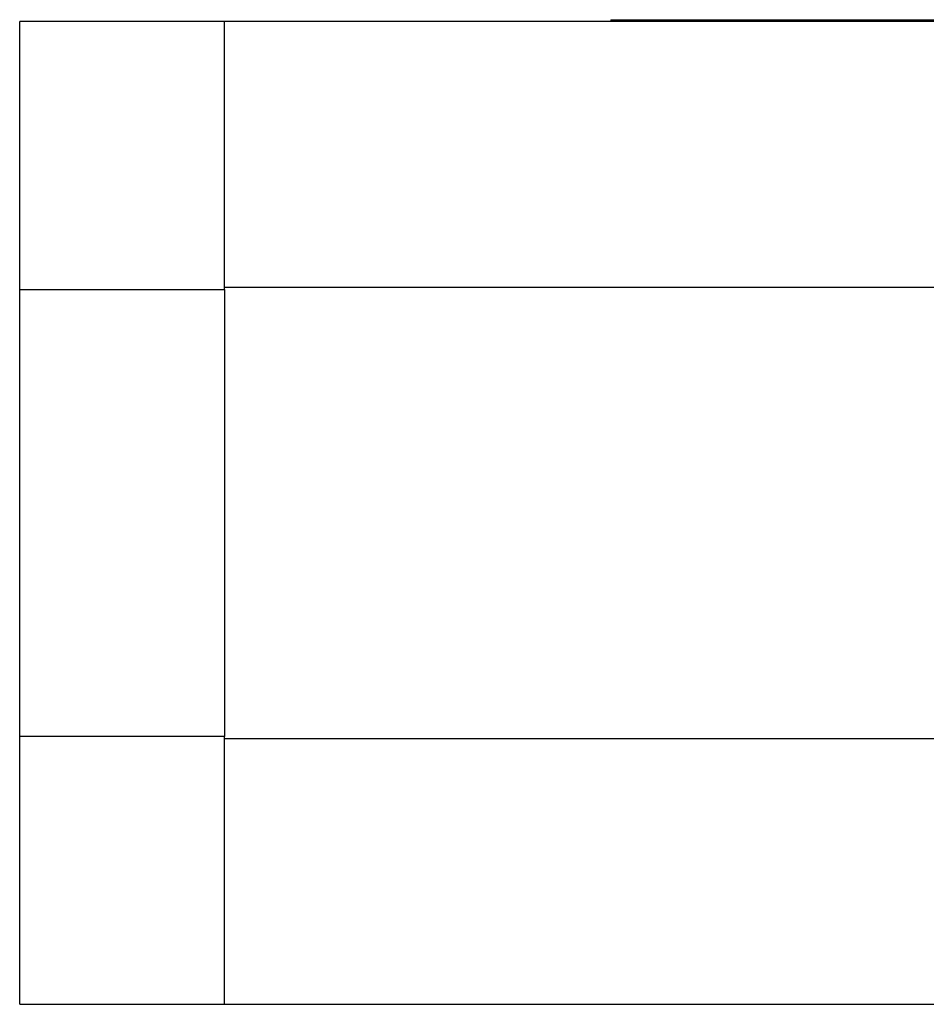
# Model space of a CAD drawing. Header units: inches. Extents: x 1.5 to 14.9, y 0.7 to 9.5.
# Tile 4 of 13: x 4.2 to 5.7, y 7.8 to 9.5. Entities that reach past the tile are written whole.
import ezdxf

# ---------------------------------------------------------------- set-up
doc = ezdxf.new("R2010")
doc.units = ezdxf.units.IN
doc.header["$MEASUREMENT"] = 0

msp = doc.modelspace()

# ---------------------------------------------------------------- linework, layer by layer
at = {"color": 7, "linetype": 'Continuous', "lineweight": 25}
for p, q in [((5.1751, 9.4627), (5.1751, 9.4602)), ((5.1751, 9.4627), (6.2501, 9.4627)), ((5.1751, 9.4602), (6.2501, 9.4602)), ((4.5248, 9.4595), (4.1803, 9.4595)), ((4.1803, 9.009), (4.1803, 9.4595)), ((6.887, 9.4595), (4.5248, 9.4595)), ((4.5248, 9.009), (4.5248, 9.4595)), ((4.5248, 9.0128), (4.5248, 9.4595)), ((4.5248, 9.0128), (6.887, 9.0128)), ((4.1803, 9.009), (4.5248, 9.009)), ((4.1803, 8.2566), (4.1803, 9.009)), ((4.5248, 9.009), (4.5248, 8.2566)), ((4.5248, 8.2566), (4.1803, 8.2566)), ((4.1803, 7.806), (4.1803, 8.2566)), ((4.5248, 7.806), (4.5248, 8.2566)), ((6.887, 8.2527), (4.5248, 8.2527)), ((4.5248, 7.806), (4.5248, 8.2527)), ((4.1803, 7.806), (4.5248, 7.806)), ((4.5248, 7.806), (6.887, 7.806))]:
    msp.add_line(p, q, dxfattribs=at)

doc.saveas('drawing.dxf')
